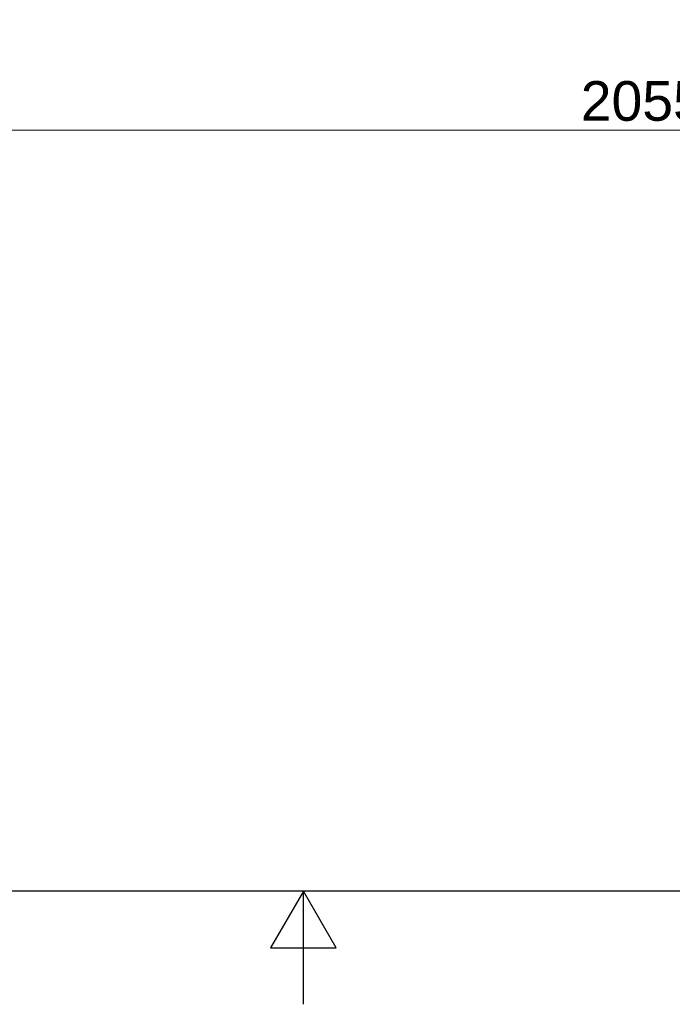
# Model space of a CAD drawing. Header units: millimetres. Extents: x 0 to 7128, y 0 to 5040.
# Tile 148 of 215: x 3263 to 3955, y 0 to 1044. Entities that reach past the tile are written whole.
import ezdxf

# ---------------------------------------------------------------- set-up
doc = ezdxf.new("R2010")
doc.units = ezdxf.units.MM
doc.header["$LTSCALE"] = 12
doc.layers.get('0').update_dxf_attribs({"lineweight": 25})
doc.layers.add('Geometria schizzo (ISO)', color=7, linetype='Continuous', lineweight=25)
doc.layers.add('Quote(ISO)', color=7, linetype='Continuous', lineweight=25, true_color=0x80ff00)
doc.styles.add('Corrente-BSI', font='arial.ttf')
doc.dimstyles.new('DEFAULT-ISO', dxfattribs={"dimscale": 12, "dimtxt": 3.5, "dimasz": 2.5, "dimexe": 1, "dimexo": 1, "dimgap": 0.762, "dimtad": 1, "dimtoh": 1, "dimrnd": 1e-08, "dimtxsty": 'Corrente-BSI', "dimcen": 0.09, "dimdle": 10, "dimclrd": 7, "dimclre": 7, "dimclrt": 7, "dimazin": 2, "dimtfac": 0.571429, "dimtmove": 0, "dimatfit": 3, "dimfxl": 1, "dimtolj": 1, "dimlwd": 5, "dimlwe": 5, "dimarcsym": 0})

# ---------------------------------------------------------------- blocks, each defined once
blk = doc.blocks.new('Bordi Bordo di default')
at = {"layer": 'Geometria schizzo (ISO)', "flags": 128}
for points in [[(10, 10), (10, 410), (584, 410), (584, 10), (10, 10)], [(297, 0), (297, 10), (294.113, 5), (299.887, 5), (297, 10)]]:
    blk.add_lwpolyline(points, dxfattribs=at)
blk = doc.blocks.new('*D19')
at = {"layer": 'Defpoints', "color": 0, "linetype": 'Continuous', "transparency": 16777216}
for p in [(2893.8, 1257.7), (4948.8, 1257.7), (2893.8, 926.5)]:
    blk.add_point(p, dxfattribs=at)
at = {"layer": 'Quote(ISO)', "color": 7, "linetype": 'Continuous', "lineweight": 5, "transparency": 16777216}
for p, q in [((2893.8, 1245.7), (2893.8, 914.5)), ((4948.8, 1245.7), (4948.8, 914.5)), ((4918.8, 926.5), (2923.8, 926.5))]:
    blk.add_line(p, q, dxfattribs=at)
at = {"layer": 'Quote(ISO)', "color": 7, "linetype": 'Continuous', "transparency": 16777216}
for points in [[(2923.8, 931.5), (2923.8, 921.5), (2893.8, 926.5)], [(4918.8, 931.5), (4918.8, 921.5), (4948.8, 926.5)]]:
    blk.add_solid(points, dxfattribs=at)
at = {"layer": 'Quote(ISO)', "color": 7, "linetype": 'Continuous', "lineweight": 9, "transparency": 16777216, "insert": (3858.1, 978.5), "char_height": 42, "attachment_point": 1, "style": 'Corrente-BSI'}
blk.add_mtext('\\A1;2055', dxfattribs=at)

msp = doc.modelspace()

# ---------------------------------------------------------------- block references
at = {"xscale": 12, "yscale": 12, "zscale": 12}
msp.add_blockref('Bordi Bordo di default', (0, 0), dxfattribs=at)

# ---------------------------------------------------------------- dimensions: what is measured, and where the dimension line sits
at = {"layer": 'Quote(ISO)', "color": 7, "linetype": 'Continuous', "lineweight": 9}
dim = msp.add_linear_dim(base=(2893.816, 926.451), p1=(4948.816, 1257.651), p2=(2893.816, 1257.651), angle=180, dimstyle='DEFAULT-ISO', override={"dimgap": 0.762, "dimtoh": 0, "dimdec": 2, "dimtol": 0, "dimlim": 0, "dimtp": 0, "dimtm": 0, "dimtdec": 2, "dimtofl": 0, "dimatfit": 1}, dxfattribs=at)
dim.commit()
dim.dimension.update_dxf_attribs({"geometry": '*D19', "text_midpoint": (3921.316, 926.451), "dimtype": 160})

doc.saveas('drawing.dxf')
